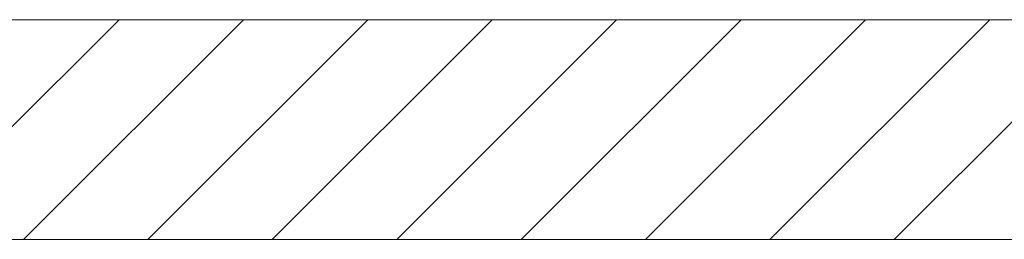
# Model space of a CAD drawing. Extents: x -620 to 3480, y 62 to 1102.
# Tile 255 of 256: x 226.82 to 238.01, y 876.84 to 879.34. Entities that reach past the tile are written whole.
import ezdxf
from ezdxf.lldxf.tags import DXFTag

# ---------------------------------------------------------------- set-up
doc = ezdxf.new("R2010")
doc.units = 0
doc.layers.get('0').update_dxf_attribs({"lineweight": 13})
doc.layers.add('E_Detail_Linie_Text_Bem', color=7, linetype='Continuous', lineweight=13)
doc.layers.add('E_Detail_Wandschraffur', color=7, linetype='Continuous', lineweight=5, true_color=0xc0c0c0)
tags = doc.linetypes.add('fein_strichliert', pattern=[4, 1, -2, 1]).pattern_tags.tags
tags[8:9] = [DXFTag(74, 4), DXFTag(75, 0), DXFTag(340, '0'), DXFTag(46, 0.0), DXFTag(50, 0.0), DXFTag(44, 0.0), DXFTag(45, 0.0)]
tags[6:7] = [DXFTag(74, 4), DXFTag(75, 0), DXFTag(340, '0'), DXFTag(46, 0.0), DXFTag(50, 0.0), DXFTag(44, 0.0), DXFTag(45, 0.0)]
tags[4:5] = [DXFTag(74, 4), DXFTag(75, 0), DXFTag(340, '0'), DXFTag(46, 0.0), DXFTag(50, 0.0), DXFTag(44, 0.0), DXFTag(45, 0.0)]

# ---------------------------------------------------------------- blocks, each defined once
blk = doc.blocks.new('Referenz-A06G9STY8I')
at = {"layer": 'E_Detail_Linie_Text_Bem', "linetype": 'Continuous', "ltscale": 0.13}
for p, q in [((248.103, 879.34), (196.776, 879.34)), ((196.776, 876.84), (245.603, 876.84)), ((207.168, 876.84), (248.103, 876.84))]:
    blk.add_line(p, q, dxfattribs=at)
at = {"layer": 'E_Detail_Wandschraffur', "linetype": 'ByBlock', "ltscale": 0.13}
for p, q in [((225.446, 876.84), (227.946, 879.34)), ((228.274, 876.84), (230.774, 879.34)), ((231.102, 876.84), (233.602, 879.34)), ((233.931, 876.84), (236.431, 879.34)), ((236.759, 876.84), (239.259, 879.34))]:
    blk.add_line(p, q, dxfattribs=at)
at = {"layer": 'E_Detail_Wandschraffur', "linetype": 'fein_strichliert', "ltscale": 0.13}
for p, q in [((226.86, 876.84), (229.36, 879.34)), ((229.688, 876.84), (232.188, 879.34)), ((232.517, 876.84), (235.017, 879.34)), ((235.345, 876.84), (237.845, 879.34))]:
    blk.add_line(p, q, dxfattribs=at)

msp = doc.modelspace()

# ---------------------------------------------------------------- block references
at = {"color": 8, "lineweight": 25, "ltscale": 0.25, "true_color": 0x808080}
msp.add_blockref('Referenz-A06G9STY8I', (0, 0), dxfattribs=at)

doc.saveas('drawing.dxf')
